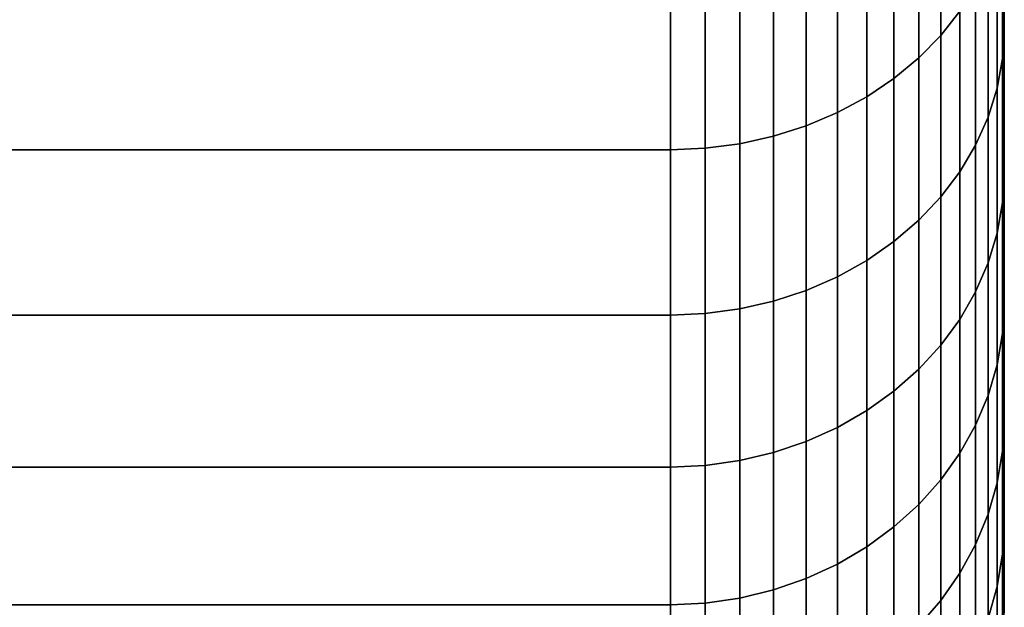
# Model space of a CAD drawing. Header units: metres. Extents: x -22 to 95, y -240 to 22.
# Tile 168 of 180: x 91.11 to 94.65, y -19.48 to -17.37. Entities that reach past the tile are written whole.
import ezdxf

# ---------------------------------------------------------------- set-up
doc = ezdxf.new("R2010")
doc.units = ezdxf.units.M
doc.layers.add('solid_10_151_013_XXX', color=7, linetype='CONTINUOUS')

msp = doc.modelspace()

# ---------------------------------------------------------------- linework, layer by layer
at = {"layer": 'solid_10_151_013_XXX'}
for points in [[(94.489792, -17.339437, 95.666748), (94.489792, -16.715857, 96.543892), (94.42141, -16.800247, 96.607216), (94.42141, -17.426975, 95.725647)], [(94.489792, -16.715857, 71.456108), (94.489792, -17.339437, 72.333252), (94.42141, -17.426975, 72.274353), (94.42141, -16.800247, 71.392784)], [(94.42141, -17.426975, 95.725647), (94.42141, -16.800247, 96.607216), (94.342361, -16.87845, 96.665901), (94.342361, -17.508095, 95.780228)], [(94.42141, -16.800247, 71.392784), (94.42141, -17.426975, 72.274353), (94.342361, -17.508095, 72.219772), (94.342361, -16.87845, 71.334099)], [(94.643593, -17.50963, 94.51403), (94.650002, -17.401632, 94.453384), (94.650002, -16.840248, 95.335609), (94.643593, -16.945166, 95.401466)], [(94.643593, -17.50963, 73.48597), (94.643593, -16.945166, 72.598534), (94.650002, -16.840252, 72.664398), (94.650002, -17.401636, 73.546623)], [(94.650002, -16.840248, 95.335609), (94.650002, -17.401632, 94.453384), (94.650002, -16.840252, 72.664398)], [(94.650002, -17.401632, 94.453384), (94.650002, -17.401636, 73.546623), (94.650002, -16.840252, 72.664398)], [(94.342361, -17.508095, 95.780228), (94.342361, -16.87845, 96.665901), (94.253517, -16.949608, 96.719299), (94.253517, -17.581909, 95.829895)], [(94.342361, -16.87845, 71.334099), (94.342361, -17.508095, 72.219772), (94.253517, -17.581909, 72.170105), (94.253517, -16.949608, 71.280701)], [(94.253517, -17.581909, 95.829895), (94.253517, -16.949608, 96.719299), (94.155853, -17.012941, 96.76683), (94.155853, -17.647604, 95.874092)], [(94.253517, -16.949608, 71.280701), (94.253517, -17.581909, 72.170105), (94.155853, -17.647604, 72.125908), (94.155853, -17.012941, 71.23317)], [(94.643593, -17.50963, 94.51403), (94.643593, -16.945166, 95.401466), (94.624092, -17.04822, 95.470802), (94.624092, -17.616117, 94.577972)], [(94.643593, -16.945166, 72.598534), (94.643593, -17.50963, 73.48597), (94.624092, -17.616117, 73.422028), (94.624092, -17.04822, 72.529198)], [(94.155853, -17.647604, 95.874092), (94.155853, -17.012941, 96.76683), (94.050438, -17.067753, 96.807961), (94.050438, -17.70446, 95.912354)], [(94.155853, -17.012941, 71.23317), (94.155853, -17.647604, 72.125908), (94.050438, -17.70446, 72.087646), (94.050438, -17.067753, 71.192039)], [(94.624092, -17.616117, 94.577972), (94.624092, -17.04822, 95.470802), (94.591698, -17.149014, 95.53862), (94.591698, -17.72027, 94.640511)], [(94.624092, -17.04822, 72.529198), (94.624092, -17.616117, 73.422028), (94.591698, -17.72027, 73.359489), (94.591698, -17.149014, 72.46138)], [(94.050438, -17.70446, 95.912354), (94.050438, -17.067753, 96.807961), (93.938431, -17.113441, 96.842247), (93.938431, -17.751854, 95.944237)], [(94.050438, -17.067753, 71.192039), (94.050438, -17.70446, 72.087646), (93.938431, -17.751854, 72.055763), (93.938431, -17.113441, 71.157753)], [(93.938431, -17.751854, 95.944237), (93.938431, -17.113441, 96.842247), (93.82106, -17.149506, 96.869308), (93.82106, -17.789263, 95.969406)], [(93.938431, -17.113441, 71.157753), (93.938431, -17.751854, 72.055763), (93.82106, -17.789263, 72.030594), (93.82106, -17.149506, 71.130692)], [(93.82106, -17.789263, 95.969406), (93.82106, -17.149506, 96.869308), (93.699615, -17.175549, 96.888855), (93.699615, -17.816278, 95.987587)], [(93.82106, -17.149506, 71.130692), (93.82106, -17.789263, 72.030594), (93.699615, -17.816278, 72.012413), (93.699615, -17.175549, 71.111145)], [(94.591698, -17.72027, 94.640511), (94.591698, -17.149014, 95.53862), (94.546768, -17.246443, 95.604179), (94.546768, -17.820944, 94.700966)], [(94.591698, -17.149014, 72.46138), (94.591698, -17.72027, 73.359489), (94.546768, -17.820944, 73.299034), (94.546768, -17.246443, 72.395821)], [(93.449997, -17.196547, 71.095398), (93.449997, -17.838058, 71.997765), (38.150002, -17.838055, 71.997757), (38.150002, -17.196543, 71.09539)], [(93.449997, -17.838058, 96.002235), (93.449997, -17.196547, 96.904602), (38.150002, -17.196543, 96.90461), (38.150002, -17.838055, 96.002243)], [(93.575432, -17.832602, 95.998573), (93.575432, -17.191286, 96.900658), (93.449997, -17.196547, 96.904602), (93.449997, -17.838058, 96.002235)], [(93.575432, -17.191286, 71.099342), (93.575432, -17.832602, 72.001427), (93.449997, -17.838058, 71.997765), (93.449997, -17.196547, 71.095398)], [(93.699615, -17.816278, 95.987587), (93.699615, -17.175549, 96.888855), (93.575432, -17.191286, 96.900658), (93.575432, -17.832602, 95.998573)], [(93.699615, -17.175549, 71.111145), (93.699615, -17.816278, 72.012413), (93.575432, -17.832602, 72.001427), (93.575432, -17.191286, 71.099342)], [(94.546768, -17.820944, 94.700966), (94.546768, -17.246443, 95.604179), (94.489792, -17.339437, 95.666748), (94.489792, -17.917036, 94.758667)], [(94.546768, -17.246443, 72.395821), (94.546768, -17.820944, 73.299034), (94.489792, -17.917036, 73.241333), (94.489792, -17.339437, 72.333252)], [(94.489792, -17.917036, 94.758667), (94.489792, -17.339437, 95.666748), (94.42141, -17.426975, 95.725647), (94.42141, -18.00749, 94.812981)], [(94.489792, -17.339437, 72.333252), (94.489792, -17.917036, 73.241333), (94.42141, -18.00749, 73.187019), (94.42141, -17.426975, 72.274353)], [(94.643593, -18.027664, 93.598717), (94.650002, -17.916832, 93.543434), (94.650002, -17.401632, 94.453384), (94.643593, -17.50963, 94.51403)], [(94.643593, -18.027664, 74.401283), (94.643593, -17.50963, 73.48597), (94.650002, -17.401636, 73.546623), (94.650002, -17.916834, 74.456573)], [(94.650002, -17.401632, 94.453384), (94.650002, -17.916832, 93.543434), (94.650002, -17.401636, 73.546623)], [(94.650002, -17.916832, 93.543434), (94.650002, -17.916834, 74.456573), (94.650002, -17.401636, 73.546623)], [(94.42141, -18.00749, 94.812981), (94.42141, -17.426975, 95.725647), (94.342361, -17.508095, 95.780228), (94.342361, -18.091312, 94.863312)], [(94.42141, -17.426975, 72.274353), (94.42141, -18.00749, 73.187019), (94.342361, -18.091312, 73.136688), (94.342361, -17.508095, 72.219772)], [(94.342361, -18.091312, 94.863312), (94.342361, -17.508095, 95.780228), (94.253517, -17.581909, 95.829895), (94.253517, -18.167585, 94.909111)], [(94.342361, -17.508095, 72.219772), (94.342361, -18.091312, 73.136688), (94.253517, -18.167585, 73.090889), (94.253517, -17.581909, 72.170105)], [(94.643593, -18.027664, 93.598717), (94.643593, -17.50963, 94.51403), (94.624092, -17.616117, 94.577972), (94.624092, -18.1373, 93.657089)], [(94.643593, -17.50963, 73.48597), (94.643593, -18.027664, 74.401283), (94.624092, -18.1373, 74.342911), (94.624092, -17.616117, 73.422028)], [(94.253517, -18.167585, 94.909111), (94.253517, -17.581909, 95.829895), (94.155853, -17.647604, 95.874092), (94.155853, -18.235468, 94.949875)], [(94.253517, -17.581909, 72.170105), (94.253517, -18.167585, 73.090889), (94.155853, -18.235468, 73.050125), (94.155853, -17.647604, 72.125908)], [(94.624092, -18.1373, 93.657089), (94.624092, -17.616117, 94.577972), (94.591698, -17.72027, 94.640511), (94.591698, -18.244534, 93.714188)], [(94.624092, -17.616117, 73.422028), (94.624092, -18.1373, 74.342911), (94.591698, -18.244534, 74.285812), (94.591698, -17.72027, 73.359489)], [(94.155853, -18.235468, 94.949875), (94.155853, -17.647604, 95.874092), (94.050438, -17.70446, 95.912354), (94.050438, -18.294218, 94.985153)], [(94.155853, -17.647604, 72.125908), (94.155853, -18.235468, 73.050125), (94.050438, -18.294218, 73.014847), (94.050438, -17.70446, 72.087646)], [(94.050438, -18.294218, 94.985153), (94.050438, -17.70446, 95.912354), (93.938431, -17.751854, 95.944237), (93.938431, -18.343191, 95.014557)], [(94.050438, -17.70446, 72.087646), (94.050438, -18.294218, 73.014847), (93.938431, -18.343191, 72.985443), (93.938431, -17.751854, 72.055763)], [(94.591698, -18.244534, 93.714188), (94.591698, -17.72027, 94.640511), (94.546768, -17.820944, 94.700966), (94.546768, -18.348186, 93.769379)], [(94.591698, -17.72027, 73.359489), (94.591698, -18.244534, 74.285812), (94.546768, -18.348186, 74.230621), (94.546768, -17.820944, 73.299034)], [(93.938431, -18.343191, 95.014557), (93.938431, -17.751854, 95.944237), (93.82106, -17.789263, 95.969406), (93.82106, -18.381845, 95.037773)], [(93.938431, -17.751854, 72.055763), (93.938431, -18.343191, 72.985443), (93.82106, -18.381845, 72.962227), (93.82106, -17.789263, 72.030594)], [(93.82106, -18.381845, 95.037773), (93.82106, -17.789263, 95.969406), (93.699615, -17.816278, 95.987587), (93.699615, -18.409761, 95.054535)], [(93.82106, -17.789263, 72.030594), (93.82106, -18.381845, 72.962227), (93.699615, -18.409761, 72.945465), (93.699615, -17.816278, 72.012413)], [(93.575432, -18.426628, 95.064659), (93.575432, -17.832602, 95.998573), (93.449997, -17.838058, 96.002235), (93.449997, -18.432266, 95.068039)], [(93.575432, -17.832602, 72.001427), (93.575432, -18.426628, 72.935341), (93.449997, -18.432266, 72.931961), (93.449997, -17.838058, 71.997765)], [(93.699615, -18.409761, 95.054535), (93.699615, -17.816278, 95.987587), (93.575432, -17.832602, 95.998573), (93.575432, -18.426628, 95.064659)], [(93.699615, -17.816278, 72.012413), (93.699615, -18.409761, 72.945465), (93.575432, -18.426628, 72.935341), (93.575432, -17.832602, 72.001427)], [(94.546768, -18.348186, 93.769379), (94.546768, -17.820944, 94.700966), (94.489792, -17.917036, 94.758667), (94.489792, -18.447123, 93.822052)], [(94.546768, -17.820944, 73.299034), (94.546768, -18.348186, 74.230621), (94.489792, -18.447123, 74.177948), (94.489792, -17.917036, 73.241333)], [(93.449997, -17.838058, 71.997765), (93.449997, -18.432266, 72.931961), (38.150002, -18.432264, 72.931953), (38.150002, -17.838055, 71.997757)], [(93.449997, -18.432266, 95.068039), (93.449997, -17.838058, 96.002235), (38.150002, -17.838055, 96.002243), (38.150002, -18.432264, 95.068047)], [(94.489792, -18.447123, 93.822052), (94.489792, -17.917036, 94.758667), (94.42141, -18.00749, 94.812981), (94.42141, -18.540253, 93.871643)], [(94.489792, -17.917036, 73.241333), (94.489792, -18.447123, 74.177948), (94.42141, -18.540253, 74.128357), (94.42141, -18.00749, 73.187019)], [(94.643593, -18.49789, 92.657944), (94.650002, -18.384506, 92.608131), (94.650002, -17.916832, 93.543434), (94.643593, -18.027664, 93.598717)], [(94.643593, -18.49789, 75.342056), (94.643593, -18.027664, 74.401283), (94.650002, -17.916834, 74.456573), (94.650002, -18.384508, 75.391876)], [(94.650002, -17.916832, 93.543434), (94.650002, -18.384506, 92.608131), (94.650002, -17.916834, 74.456573)], [(94.650002, -18.384506, 92.608131), (94.650002, -18.384508, 75.391876), (94.650002, -17.916834, 74.456573)], [(94.42141, -18.540253, 93.871643), (94.42141, -18.00749, 94.812981), (94.342361, -18.091312, 94.863312), (94.342361, -18.626554, 93.917595)], [(94.42141, -18.00749, 73.187019), (94.42141, -18.540253, 74.128357), (94.342361, -18.626554, 74.082405), (94.342361, -18.091312, 73.136688)], [(94.643593, -18.49789, 92.657944), (94.643593, -18.027664, 93.598717), (94.624092, -18.1373, 93.657089), (94.624092, -18.610388, 92.710602)], [(94.643593, -18.027664, 74.401283), (94.643593, -18.49789, 75.342056), (94.624092, -18.610388, 75.289398), (94.624092, -18.1373, 74.342911)], [(94.342361, -18.626554, 93.917595), (94.342361, -18.091312, 94.863312), (94.253517, -18.167585, 94.909111), (94.253517, -18.705084, 93.959404)], [(94.342361, -18.091312, 73.136688), (94.342361, -18.626554, 74.082405), (94.253517, -18.705084, 74.040596), (94.253517, -18.167585, 73.090889)], [(94.624092, -18.610388, 92.710602), (94.624092, -18.1373, 93.657089), (94.591698, -18.244534, 93.714188), (94.591698, -18.720417, 92.7621)], [(94.624092, -18.1373, 74.342911), (94.624092, -18.610388, 75.289398), (94.591698, -18.720417, 75.2379), (94.591698, -18.244534, 74.285812)], [(94.253517, -18.705084, 93.959404), (94.253517, -18.167585, 94.909111), (94.155853, -18.235468, 94.949875), (94.155853, -18.774977, 93.99662)], [(94.253517, -18.167585, 73.090889), (94.253517, -18.705084, 74.040596), (94.155853, -18.774977, 74.00338), (94.155853, -18.235468, 73.050125)], [(94.155853, -18.774977, 93.99662), (94.155853, -18.235468, 94.949875), (94.050438, -18.294218, 94.985153), (94.050438, -18.835464, 94.028824)], [(94.155853, -18.235468, 73.050125), (94.155853, -18.774977, 74.00338), (94.050438, -18.835464, 73.971176), (94.050438, -18.294218, 73.014847)], [(94.591698, -18.720417, 92.7621), (94.591698, -18.244534, 93.714188), (94.546768, -18.348186, 93.769379), (94.546768, -18.826775, 92.811882)], [(94.591698, -18.244534, 74.285812), (94.591698, -18.720417, 75.2379), (94.546768, -18.826775, 75.188118), (94.546768, -18.348186, 74.230621)], [(94.050438, -18.835464, 94.028824), (94.050438, -18.294218, 94.985153), (93.938431, -18.343191, 95.014557), (93.938431, -18.885885, 94.055672)], [(94.050438, -18.294218, 73.014847), (94.050438, -18.835464, 73.971176), (93.938431, -18.885885, 73.944328), (93.938431, -18.343191, 72.985443)], [(93.938431, -18.885885, 94.055672), (93.938431, -18.343191, 95.014557), (93.82106, -18.381845, 95.037773), (93.82106, -18.925684, 94.076859)], [(93.938431, -18.343191, 72.985443), (93.938431, -18.885885, 73.944328), (93.82106, -18.925684, 73.923141), (93.82106, -18.381845, 72.962227)], [(94.546768, -18.826775, 92.811882), (94.546768, -18.348186, 93.769379), (94.489792, -18.447123, 93.822052), (94.489792, -18.928289, 92.859398)], [(94.546768, -18.348186, 74.230621), (94.546768, -18.826775, 75.188118), (94.489792, -18.928289, 75.140602), (94.489792, -18.447123, 74.177948)], [(93.82106, -18.925684, 94.076859), (93.82106, -18.381845, 95.037773), (93.699615, -18.409761, 95.054535), (93.699615, -18.954424, 94.092163)], [(93.82106, -18.381845, 72.962227), (93.82106, -18.925684, 73.923141), (93.699615, -18.954424, 73.907837), (93.699615, -18.409761, 72.945465)], [(94.643593, -18.919064, 91.694221), (94.650002, -18.803404, 91.649963), (94.650002, -18.384506, 92.608131), (94.643593, -18.49789, 92.657944)], [(94.643593, -18.919064, 76.305779), (94.643593, -18.49789, 75.342056), (94.650002, -18.384508, 75.391876), (94.650002, -18.803406, 76.350044)], [(94.650002, -18.384506, 92.608131), (94.650002, -18.803404, 91.649963), (94.650002, -18.384508, 75.391876)], [(94.650002, -18.803404, 91.649963), (94.650002, -18.803406, 76.350044), (94.650002, -18.384508, 75.391876)], [(93.449997, -18.432266, 72.931961), (93.449997, -18.977596, 73.8955), (38.150002, -18.977594, 73.8955), (38.150002, -18.432264, 72.931953)], [(93.449997, -18.977596, 94.1045), (93.449997, -18.432266, 95.068039), (38.150002, -18.432264, 95.068047), (38.150002, -18.977594, 94.1045)], [(93.575432, -18.971792, 94.10141), (93.575432, -18.426628, 95.064659), (93.449997, -18.432266, 95.068039), (93.449997, -18.977596, 94.1045)], [(93.575432, -18.426628, 72.935341), (93.575432, -18.971792, 73.89859), (93.449997, -18.977596, 73.8955), (93.449997, -18.432266, 72.931961)], [(93.699615, -18.954424, 94.092163), (93.699615, -18.409761, 95.054535), (93.575432, -18.426628, 95.064659), (93.575432, -18.971792, 94.10141)], [(93.699615, -18.409761, 72.945465), (93.699615, -18.954424, 73.907837), (93.575432, -18.971792, 73.89859), (93.575432, -18.426628, 72.935341)], [(94.489792, -18.928289, 92.859398), (94.489792, -18.447123, 93.822052), (94.42141, -18.540253, 93.871643), (94.42141, -19.023849, 92.904121)], [(94.489792, -18.447123, 74.177948), (94.489792, -18.928289, 75.140602), (94.42141, -19.023849, 75.095879), (94.42141, -18.540253, 74.128357)], [(94.643593, -18.919064, 91.694221), (94.643593, -18.49789, 92.657944), (94.624092, -18.610388, 92.710602), (94.624092, -19.034122, 91.741013)], [(94.643593, -18.49789, 75.342056), (94.643593, -18.919064, 76.305779), (94.624092, -19.034122, 76.258987), (94.624092, -18.610388, 75.289398)], [(94.42141, -19.023849, 92.904121), (94.42141, -18.540253, 93.871643), (94.342361, -18.626554, 93.917595), (94.342361, -19.112404, 92.945572)], [(94.42141, -18.540253, 74.128357), (94.42141, -19.023849, 75.095879), (94.342361, -19.112404, 75.054428), (94.342361, -18.626554, 74.082405)], [(94.624092, -19.034122, 91.741013), (94.624092, -18.610388, 92.710602), (94.591698, -18.720417, 92.7621), (94.591698, -19.146658, 91.786781)], [(94.624092, -18.610388, 75.289398), (94.624092, -19.034122, 76.258987), (94.591698, -19.146658, 76.213219), (94.591698, -18.720417, 75.2379)], [(94.342361, -19.112404, 92.945572), (94.342361, -18.626554, 93.917595), (94.253517, -18.705084, 93.959404), (94.253517, -19.19298, 92.983284)], [(94.342361, -18.626554, 74.082405), (94.342361, -19.112404, 75.054428), (94.253517, -19.19298, 75.016716), (94.253517, -18.705084, 74.040596)], [(94.253517, -19.19298, 92.983284), (94.253517, -18.705084, 93.959404), (94.155853, -18.774977, 93.99662), (94.155853, -19.264696, 93.016853)], [(94.253517, -18.705084, 74.040596), (94.253517, -19.19298, 75.016716), (94.155853, -19.264696, 74.983147), (94.155853, -18.774977, 74.00338)], [(94.591698, -19.146658, 91.786781), (94.591698, -18.720417, 92.7621), (94.546768, -18.826775, 92.811882), (94.546768, -19.255436, 91.831017)], [(94.591698, -18.720417, 75.2379), (94.591698, -19.146658, 76.213219), (94.546768, -19.255436, 76.168983), (94.546768, -18.826775, 75.188118)], [(94.155853, -19.264696, 93.016853), (94.155853, -18.774977, 93.99662), (94.050438, -18.835464, 94.028824), (94.050438, -19.326761, 93.045898)], [(94.155853, -18.774977, 74.00338), (94.155853, -19.264696, 74.983147), (94.050438, -19.326761, 74.954102), (94.050438, -18.835464, 73.971176)], [(94.643593, -19.290068, 90.710091), (94.650002, -19.172403, 90.671501), (94.650002, -18.803404, 91.649963), (94.643593, -18.919064, 91.694221)], [(94.643593, -19.290068, 77.289909), (94.643593, -18.919064, 76.305779), (94.650002, -18.803406, 76.350044), (94.650002, -19.172405, 77.328506)], [(94.650002, -18.803404, 91.649963), (94.650002, -19.172403, 90.671501), (94.650002, -18.803406, 76.350044)], [(94.650002, -19.172403, 90.671501), (94.650002, -19.172405, 77.328506), (94.650002, -18.803406, 76.350044)], [(94.050438, -19.326761, 93.045898), (94.050438, -18.835464, 94.028824), (93.938431, -18.885885, 94.055672), (93.938431, -19.378498, 93.070114)], [(94.050438, -18.835464, 73.971176), (94.050438, -19.326761, 74.954102), (93.938431, -19.378498, 74.929886), (93.938431, -18.885885, 73.944328)], [(94.546768, -19.255436, 91.831017), (94.546768, -18.826775, 92.811882), (94.489792, -18.928289, 92.859398), (94.489792, -19.359262, 91.873245)], [(94.546768, -18.826775, 75.188118), (94.546768, -19.255436, 76.168983), (94.489792, -19.359262, 76.126755), (94.489792, -18.928289, 75.140602)], [(93.938431, -19.378498, 93.070114), (93.938431, -18.885885, 94.055672), (93.82106, -18.925684, 94.076859), (93.82106, -19.419334, 93.089226)], [(93.938431, -18.885885, 73.944328), (93.938431, -19.378498, 74.929886), (93.82106, -19.419334, 74.910774), (93.82106, -18.925684, 73.923141)], [(93.82106, -19.419334, 93.089226), (93.82106, -18.925684, 94.076859), (93.699615, -18.954424, 94.092163), (93.699615, -19.448824, 93.103035)], [(93.82106, -18.925684, 73.923141), (93.82106, -19.419334, 74.910774), (93.699615, -19.448824, 74.896965), (93.699615, -18.954424, 73.907837)], [(94.489792, -19.359262, 91.873245), (94.489792, -18.928289, 92.859398), (94.42141, -19.023849, 92.904121), (94.42141, -19.456999, 91.912994)], [(94.489792, -18.928289, 75.140602), (94.489792, -19.359262, 76.126755), (94.42141, -19.456999, 76.087006), (94.42141, -19.023849, 75.095879)], [(94.643593, -19.290068, 90.710091), (94.643593, -18.919064, 91.694221), (94.624092, -19.034122, 91.741013), (94.624092, -19.407383, 90.750893)], [(94.643593, -18.919064, 76.305779), (94.643593, -19.290068, 77.289909), (94.624092, -19.407383, 77.249107), (94.624092, -19.034122, 76.258987)], [(93.699615, -19.448824, 93.103035), (93.699615, -18.954424, 94.092163), (93.575432, -18.971792, 94.10141), (93.575432, -19.466644, 93.111374)], [(93.699615, -18.954424, 73.907837), (93.699615, -19.448824, 74.896965), (93.575432, -19.466644, 74.888626), (93.575432, -18.971792, 73.89859)], [(93.449997, -18.977596, 73.8955), (93.449997, -19.472599, 74.885841), (38.150002, -19.472599, 74.885841), (38.150002, -18.977594, 73.8955)], [(93.449997, -19.472599, 93.114159), (93.449997, -18.977596, 94.1045), (38.150002, -18.977594, 94.1045), (38.150002, -19.472599, 93.114159)], [(93.575432, -19.466644, 93.111374), (93.575432, -18.971792, 94.10141), (93.449997, -18.977596, 94.1045), (93.449997, -19.472599, 93.114159)], [(93.575432, -18.971792, 73.89859), (93.575432, -19.466644, 74.888626), (93.449997, -19.472599, 74.885841), (93.449997, -18.977596, 73.8955)], [(94.42141, -19.456999, 91.912994), (94.42141, -19.023849, 92.904121), (94.342361, -19.112404, 92.945572), (94.342361, -19.547569, 91.949829)], [(94.42141, -19.023849, 75.095879), (94.42141, -19.456999, 76.087006), (94.342361, -19.547569, 76.050171), (94.342361, -19.112404, 75.054428)], [(94.624092, -19.407383, 90.750893), (94.624092, -19.034122, 91.741013), (94.591698, -19.146658, 91.786781), (94.591698, -19.522125, 90.79081)], [(94.624092, -19.034122, 76.258987), (94.624092, -19.407383, 77.249107), (94.591698, -19.522125, 77.20919), (94.591698, -19.146658, 76.213219)], [(94.342361, -19.547569, 91.949829), (94.342361, -19.112404, 92.945572), (94.253517, -19.19298, 92.983284), (94.253517, -19.62998, 91.983345)], [(94.342361, -19.112404, 75.054428), (94.342361, -19.547569, 76.050171), (94.253517, -19.62998, 76.016655), (94.253517, -19.19298, 75.016716)], [(94.591698, -19.522125, 90.79081), (94.591698, -19.146658, 91.786781), (94.546768, -19.255436, 91.831017), (94.546768, -19.633038, 90.829391)], [(94.591698, -19.146658, 76.213219), (94.591698, -19.522125, 77.20919), (94.546768, -19.633038, 77.170609), (94.546768, -19.255436, 76.168983)], [(94.643593, -19.609919, 89.70816), (94.650002, -19.490517, 89.675362), (94.650002, -19.172403, 90.671501), (94.643593, -19.290068, 90.710091)], [(94.643593, -19.609919, 78.29184), (94.643593, -19.290068, 77.289909), (94.650002, -19.172405, 77.328506), (94.650002, -19.490519, 78.324646)], [(94.650002, -19.172403, 90.671501), (94.650002, -19.490517, 89.675362), (94.650002, -19.172405, 77.328506)], [(94.650002, -19.490517, 89.675362), (94.650002, -19.490519, 78.324646), (94.650002, -19.172405, 77.328506)], [(94.253517, -19.62998, 91.983345), (94.253517, -19.19298, 92.983284), (94.155853, -19.264696, 93.016853), (94.155853, -19.703329, 92.013176)], [(94.253517, -19.19298, 75.016716), (94.253517, -19.62998, 76.016655), (94.155853, -19.703329, 75.986824), (94.155853, -19.264696, 74.983147)], [(94.155853, -19.703329, 92.013176), (94.155853, -19.264696, 93.016853), (94.050438, -19.326761, 93.045898), (94.050438, -19.766808, 92.038986)], [(94.155853, -19.264696, 74.983147), (94.155853, -19.703329, 75.986824), (94.050438, -19.766808, 75.961014), (94.050438, -19.326761, 74.954102)], [(94.546768, -19.633038, 90.829391), (94.546768, -19.255436, 91.831017), (94.489792, -19.359262, 91.873245), (94.489792, -19.738899, 90.866211)], [(94.546768, -19.255436, 76.168983), (94.546768, -19.633038, 77.170609), (94.489792, -19.738899, 77.133789), (94.489792, -19.359262, 76.126755)], [(94.643593, -19.609919, 89.70816), (94.643593, -19.290068, 90.710091), (94.624092, -19.407383, 90.750893), (94.624092, -19.729177, 89.742874)], [(94.643593, -19.290068, 77.289909), (94.643593, -19.609919, 78.29184), (94.624092, -19.729177, 78.257126), (94.624092, -19.407383, 77.249107)], [(94.050438, -19.766808, 92.038986), (94.050438, -19.326761, 93.045898), (93.938431, -19.378498, 93.070114), (93.938431, -19.819721, 92.060509)], [(94.050438, -19.326761, 74.954102), (94.050438, -19.766808, 75.961014), (93.938431, -19.819721, 75.939491), (93.938431, -19.378498, 74.929886)], [(93.938431, -19.819721, 92.060509), (93.938431, -19.378498, 93.070114), (93.82106, -19.419334, 93.089226), (93.82106, -19.861488, 92.077492)], [(93.938431, -19.378498, 74.929886), (93.938431, -19.819721, 75.939491), (93.82106, -19.861488, 75.922508), (93.82106, -19.419334, 74.910774)], [(94.489792, -19.738899, 90.866211), (94.489792, -19.359262, 91.873245), (94.42141, -19.456999, 91.912994), (94.42141, -19.838551, 90.900879)], [(94.489792, -19.359262, 76.126755), (94.489792, -19.738899, 77.133789), (94.42141, -19.838551, 77.099121), (94.42141, -19.456999, 76.087006)], [(93.82106, -19.861488, 92.077492), (93.82106, -19.419334, 93.089226), (93.699615, -19.448824, 93.103035), (93.699615, -19.891651, 92.08976)], [(93.82106, -19.419334, 74.910774), (93.82106, -19.861488, 75.922508), (93.699615, -19.891651, 75.91024), (93.699615, -19.448824, 74.896965)], [(94.624092, -19.729177, 89.742874), (94.624092, -19.407383, 90.750893), (94.591698, -19.522125, 90.79081), (94.591698, -19.845823, 89.776833)], [(94.624092, -19.407383, 77.249107), (94.624092, -19.729177, 78.257126), (94.591698, -19.845823, 78.223167), (94.591698, -19.522125, 77.20919)], [(93.699615, -19.891651, 92.08976), (93.699615, -19.448824, 93.103035), (93.575432, -19.466644, 93.111374), (93.575432, -19.909876, 92.097176)], [(93.699615, -19.448824, 74.896965), (93.699615, -19.891651, 75.91024), (93.575432, -19.909876, 75.902824), (93.575432, -19.466644, 74.888626)], [(94.42141, -19.838551, 90.900879), (94.42141, -19.456999, 91.912994), (94.342361, -19.547569, 91.949829), (94.342361, -19.930897, 90.932999)], [(94.42141, -19.456999, 76.087006), (94.42141, -19.838551, 77.099121), (94.342361, -19.930897, 77.067001), (94.342361, -19.547569, 76.050171)], [(93.449997, -19.472599, 74.885841), (93.449997, -19.915966, 75.900352), (38.150002, -19.915966, 75.900352), (38.150002, -19.472599, 74.885841)], [(93.449997, -19.915966, 92.099648), (93.449997, -19.472599, 93.114159), (38.150002, -19.472599, 93.114159), (38.150002, -19.915966, 92.099648)], [(93.575432, -19.909876, 92.097176), (93.575432, -19.466644, 93.111374), (93.449997, -19.472599, 93.114159), (93.449997, -19.915966, 92.099648)], [(93.575432, -19.466644, 74.888626), (93.575432, -19.909876, 75.902824), (93.449997, -19.915966, 75.900352), (93.449997, -19.472599, 74.885841)]]:
    msp.add_3dface(points, dxfattribs=at)

doc.saveas('drawing.dxf')
